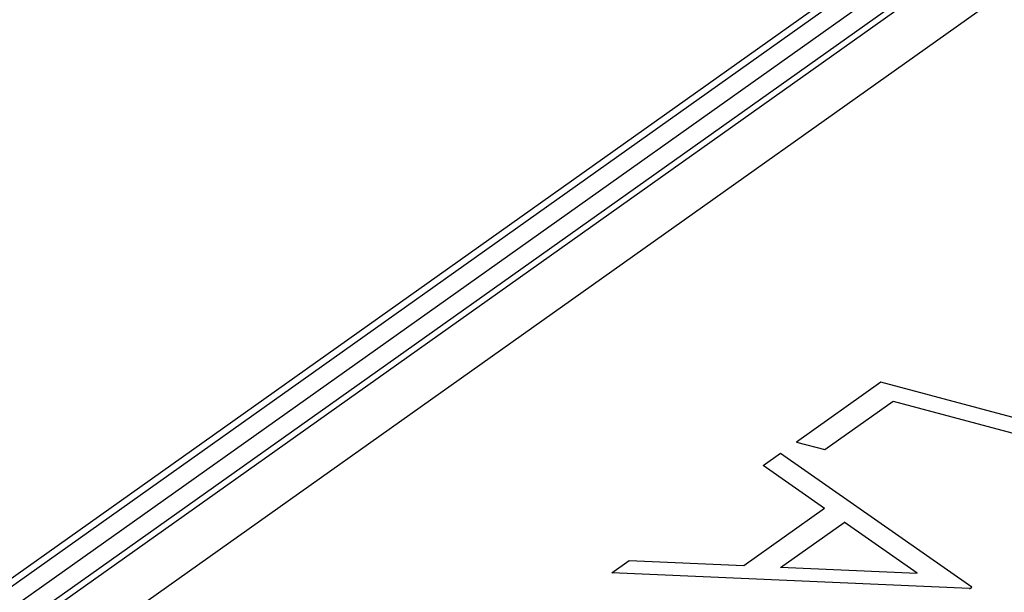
# Model space of a CAD drawing. Header units: millimetres. Extents: x 6 to 414, y 7 to 290.
# Tile 242 of 256: x 170.65 to 174.46, y 149.44 to 151.65. Entities that reach past the tile are written whole.
import ezdxf

# ---------------------------------------------------------------- set-up
doc = ezdxf.new("R2010")
doc.units = ezdxf.units.MM
doc.header["$LTSCALE"] = 23.1
doc.layers.add('_47233', color=7, linetype='CONTINUOUS')
doc.layers.add('_60383', color=7, linetype='CONTINUOUS')

msp = doc.modelspace()

# ---------------------------------------------------------------- linework, layer by layer
at = {"layer": '_47233', "color": 7, "linetype": 'Continuous'}
for p, q in [((169.5944, 148.309), (175.2315, 152.3071)), ((173.9781, 150.2495), (173.6516, 150.0179)), ((175.045, 149.9632), (173.9781, 150.2495)), ((173.761, 149.9886), (174.0257, 150.1763)), ((174.0257, 150.1763), (174.9832, 149.9194)), ((173.6516, 150.0179), (173.761, 149.9886)), ((173.5898, 149.9741), (173.5223, 149.9263)), ((174.3302, 149.4562), (173.5898, 149.9741)), ((173.7596, 149.7612), (173.5223, 149.9272)), ((173.7596, 149.7603), (173.4476, 149.539)), ((173.5896, 149.5327), (173.8356, 149.7072)), ((174.1185, 149.5103), (173.8355, 149.7081)), ((173.0039, 149.5586), (172.9367, 149.5109)), ((173.4476, 149.539), (173.0039, 149.5586)), ((173.5895, 149.5336), (174.1185, 149.5103)), ((174.3213, 149.4509), (172.9367, 149.5118)), ((174.3213, 149.45), (174.3302, 149.4562))]:
    msp.add_line(p, q, dxfattribs=at)
at = {"layer": '_60383', "color": 7, "linetype": 'Continuous'}
for p, q in [((162.6955, 143.8758), (175.0123, 152.6115)), ((162.7512, 143.8838), (175.068, 152.6195)), ((174.976, 152.4689), (163.16, 144.0884)), ((163.2268, 144.0504), (175.0429, 152.4309)), ((163.2491, 144.0378), (175.0652, 152.4183))]:
    msp.add_line(p, q, dxfattribs=at)

doc.saveas('drawing.dxf')
